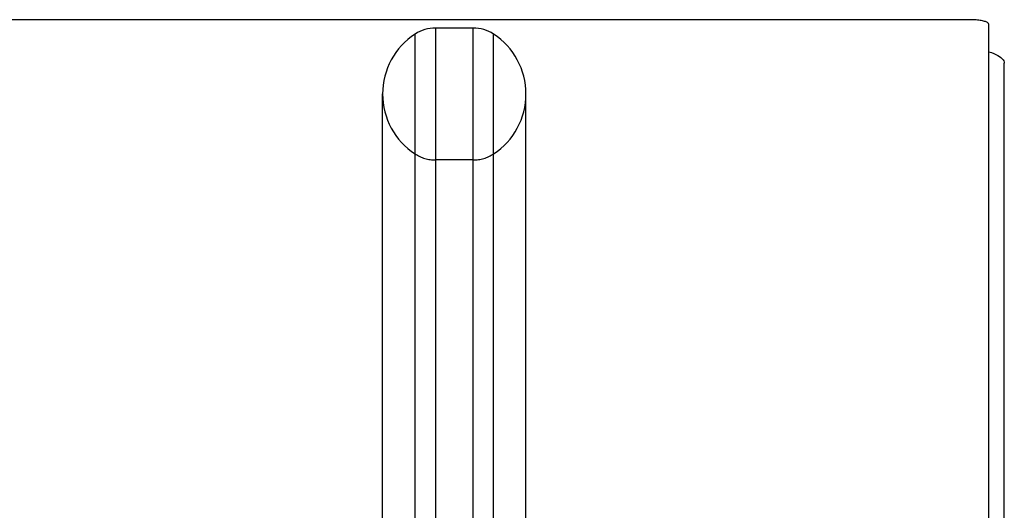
# Model space of a CAD drawing. Header units: inches. Extents: x 0 to 212, y 0 to 138.
# Tile 210 of 256: x 87.64 to 90.96, y 100.67 to 102.32. Entities that reach past the tile are written whole.
import ezdxf

# ---------------------------------------------------------------- set-up
doc = ezdxf.new("R2010")
doc.units = ezdxf.units.IN
doc.header["$LTSCALE"] = 11.6875
doc.header["$MEASUREMENT"] = 0
doc.linetypes.add('HIDDEN', pattern=[0.2, 0.1, -0.1])
doc.layers.get('0').update_dxf_attribs({"linetype": 'CONTINUOUS'})
doc.layers.add('DEFAULT_2', color=8, linetype='HIDDEN')

msp = doc.modelspace()

# ---------------------------------------------------------------- linework, layer by layer
at = {"color": 7, "linetype": 'Continuous'}
for p, q in [((90.845, 102.32), (43.074, 102.32)), ((89.0417, 102.2919), (89.0417, 100.2217)), ((89.1693, 102.2919), (89.0417, 102.2919)), ((89.1693, 100.2217), (89.1693, 102.2919)), ((90.9075, 97.4519), (90.9075, 102.3038)), ((88.9733, 100.2414), (88.9733, 102.2715)), ((89.2377, 100.2414), (89.2377, 102.2715)), ((88.864, 100.4064), (88.864, 102.0694)), ((89.347, 100.4064), (89.347, 102.0694))]:
    msp.add_line(p, q, dxfattribs=at)
at = {"color": 3, "linetype": 'Continuous'}
msp.add_line((90.9595, 37.6437), (90.9595, 102.1733), dxfattribs=at)
at = {"color": 7, "linetype": 'Continuous'}
msp.add_lwpolyline([(90.9075, 102.3038), (90.9073, 102.3051), (90.9067, 102.3063), (90.9058, 102.3076), (90.9044, 102.3088), (90.9027, 102.31), (90.9007, 102.3111), (90.8983, 102.3122), (90.8956, 102.3133), (90.8925, 102.3143), (90.8892, 102.3152), (90.8856, 102.3161), (90.8817, 102.3169), (90.8777, 102.3176), (90.8734, 102.3182), (90.8689, 102.3187), (90.8643, 102.3192), (90.8596, 102.3195), (90.8548, 102.3198), (90.8499, 102.3199), (90.845, 102.32)], dxfattribs=at)
at = {"color": 3, "linetype": 'Continuous'}
msp.add_lwpolyline([(90.9075, 102.212), (90.9161, 102.209), (90.924, 102.2059), (90.9313, 102.2026), (90.9378, 102.1993), (90.9434, 102.1958), (90.9483, 102.1922), (90.9523, 102.1885), (90.9554, 102.1848), (90.9577, 102.181), (90.959, 102.1772), (90.9595, 102.1733)], dxfattribs=at)
at = {"color": 7, "linetype": 'Continuous'}
for centre, radius, start, end in [((89.0417, 102.1669), 0.125, 90, 123.1848), ((89.1693, 102.1669), 0.125, 56.8152, 90), ((89.1055, 102.0694), 0.2415, 123.1848, 180), ((89.1055, 102.0694), 0.2415, 0, 56.8152)]:
    msp.add_arc(centre, radius, start, end, dxfattribs=at)
at = {"layer": 'DEFAULT_2', "color": 8, "linetype": 'HIDDEN'}
msp.add_line((89.1693, 101.8469), (89.0417, 101.8469), dxfattribs=at)
for centre, radius, start, end in [((89.1055, 102.0694), 0.2415, 180, 236.8152), ((89.1055, 102.0694), 0.2415, 303.1848, 360), ((89.0417, 101.9719), 0.125, 236.8152, 270), ((89.1693, 101.9719), 0.125, 270, 303.1848)]:
    msp.add_arc(centre, radius, start, end, dxfattribs=at)

doc.saveas('drawing.dxf')
